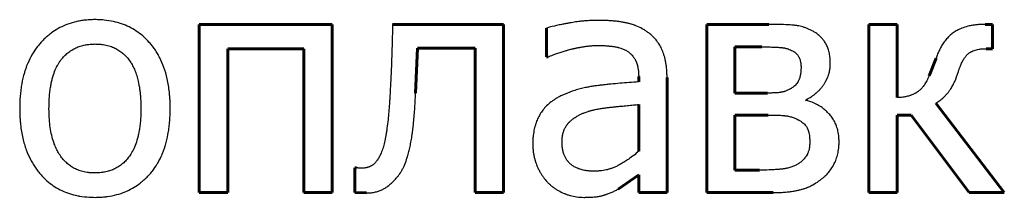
# Model space of a CAD drawing. Header units: millimetres. Extents: x 0 to 594, y 0 to 420.
# Tile 12 of 21: x 203.6 to 210.28, y 100.9 to 102.11. Entities that reach past the tile are written whole.
import ezdxf

# ---------------------------------------------------------------- set-up
doc = ezdxf.new("R2010")
doc.units = ezdxf.units.MM
doc.linetypes.add('K5LT-1', pattern=[0])
doc.linetypes.add('K5LT_BASIC', pattern=[0])
doc.layers.add('Системный слой (1)', color=251, linetype='Continuous', true_color=0x6c6c6c)

msp = doc.modelspace()

# ---------------------------------------------------------------- linework, layer by layer
at = {"layer": 'Системный слой (1)', "color": 143, "linetype": 'K5LT_BASIC', "lineweight": 60, "true_color": 0x33acca}
for p, q in [((205.7179, 102.0782), (204.8163, 102.0782)), ((204.8163, 102.0782), (204.8163, 100.9346)), ((205.7179, 100.9346), (205.7179, 102.0782)), ((206.8813, 102.0782), (206.1279, 102.0782)), ((206.8813, 100.9346), (206.8813, 102.0782)), ((207.1715, 102.0535), (207.1715, 101.8572)), ((208.2608, 102.0782), (208.2608, 100.9346)), ((208.6807, 102.0782), (208.2608, 102.0782)), ((209.5526, 102.0782), (209.3599, 102.0782)), ((209.3599, 102.0782), (209.3599, 100.9346)), ((209.5526, 101.5805), (209.5526, 102.0782)), ((210.1997, 102.0782), (210.1479, 102.0782)), ((210.1997, 101.9128), (210.1997, 102.0782)), ((205.009, 101.9128), (205.5252, 101.9128)), ((205.009, 100.9346), (205.009, 101.9128)), ((205.5252, 101.9128), (205.5252, 100.9346)), ((206.2835, 101.6114), (206.2959, 101.9165)), ((206.2959, 101.9165), (206.6886, 101.9165)), ((206.6886, 101.9165), (206.6886, 100.9346)), ((208.451, 101.9251), (208.6338, 101.9251)), ((208.451, 101.6114), (208.451, 101.9251)), ((210.1553, 101.9128), (210.1997, 101.9128)), ((207.1715, 101.8572), (207.1826, 101.8572)), ((209.8157, 101.8485), (209.7687, 101.7287)), ((207.7977, 101.7238), (207.7977, 101.6867)), ((207.9903, 100.9346), (207.9903, 101.7164)), ((208.672, 101.6114), (208.451, 101.6114)), ((208.9388, 101.5608), (208.9339, 101.5669)), ((207.7977, 101.5336), (207.7977, 101.2162)), ((210.2788, 100.9346), (209.8144, 101.5422)), ((208.451, 101.462), (208.677, 101.462)), ((208.451, 101.0878), (208.451, 101.462)), ((209.5526, 101.462), (209.6477, 101.462)), ((209.5526, 100.9346), (209.5526, 101.462)), ((209.6477, 101.462), (210.0392, 100.9346)), ((205.8723, 101.1026), (205.8723, 100.9346)), ((205.8822, 101.1026), (205.8723, 101.1026)), ((207.6581, 100.9581), (207.7977, 101.0557)), ((207.7977, 101.0557), (207.7977, 100.9346)), ((208.6177, 101.0878), (208.451, 101.0878)), ((204.8163, 100.9346), (205.009, 100.9346)), ((205.5252, 100.9346), (205.7179, 100.9346)), ((205.8723, 100.9346), (205.9501, 100.9322)), ((206.6886, 100.9346), (206.8813, 100.9346)), ((207.7977, 100.9346), (207.9903, 100.9346)), ((208.2608, 100.9346), (208.7103, 100.9346)), ((209.3599, 100.9346), (209.5526, 100.9346)), ((210.0392, 100.9346), (210.2788, 100.9346))]:
    msp.add_line(p, q, dxfattribs=at)
at = {"layer": 'Системный слой (1)', "color": 7, "linetype": 'K5LT-1'}
for points, knots in [([(204.1087, 102.1104), (204.1023, 102.1104), (204.0895, 102.1102), (204.0706, 102.1093), (204.052, 102.1079), (204.0286, 102.1054), (204.001, 102.1011), (203.959, 102.0918), (203.9105, 102.076), (203.8578, 102.0506), (203.8182, 102.0248), (203.7886, 102.0014), (203.7671, 101.9821), (203.7462, 101.9609), (203.7301, 101.9425), (203.7087, 101.9157), (203.6938, 101.894), (203.6713, 101.8557), (203.6595, 101.8319), (203.6483, 101.805), (203.643, 101.7913), (203.6362, 101.7725), (203.6239, 101.7336), (203.6132, 101.6884), (203.605, 101.6355), (203.6014, 101.6011), (203.5993, 101.5727), (203.5982, 101.551), (203.5975, 101.5289), (203.5974, 101.5139), (203.5974, 101.5064)], [-0.2358805, -0.2358805, -0.2358805, -0.2358805, -0.2309069, -0.2259333, -0.2209596, -0.215986, -0.206899, -0.1978119, -0.1796378, -0.1626807, -0.1462786, -0.1380514, -0.1298241, -0.121316, -0.1128078, -0.10952, -0.0927405, -0.0910546, -0.0732771, -0.0714125, -0.0682154, -0.0618213, -0.0559627, -0.0373159, -0.0279925, -0.0186691, -0.0140018, -0.0093346, -0.0046673, 0, 0, 0, 0]), ([(204.6187, 101.5064), (204.6187, 101.5159), (204.6185, 101.5348), (204.6175, 101.5627), (204.6157, 101.59), (204.6126, 101.624), (204.6073, 101.6639), (204.5961, 101.7217), (204.5778, 101.7853), (204.5539, 101.841), (204.532, 101.8809), (204.5146, 101.9081), (204.4962, 101.933), (204.471, 101.963), (204.4493, 101.9846), (204.4195, 102.0106), (204.3884, 102.0341), (204.3406, 102.0615), (204.2891, 102.083), (204.2326, 102.0989), (204.1821, 102.1068), (204.145, 102.1095), (204.1243, 102.1102), (204.1139, 102.1104), (204.1087, 102.1104)], [-0.1535857, -0.1535857, -0.1535857, -0.1535857, -0.1497409, -0.1458961, -0.1420514, -0.1382066, -0.131139, -0.1240713, -0.1109223, -0.0988578, -0.0928256, -0.0867934, -0.0814091, -0.0760249, -0.065405, -0.0643312, -0.0536445, -0.0431112, -0.032578, -0.0218136, -0.0104275, -0.0052138, -0.0026069, 0, 0, 0, 0]), ([(207.521, 102.1054), (207.5101, 102.1054), (207.4883, 102.1051), (207.4556, 102.1035), (207.4227, 102.1009), (207.3941, 102.0978), (207.3699, 102.0945), (207.3499, 102.0915), (207.3334, 102.0886), (207.3201, 102.0862), (207.3116, 102.0846), (207.3046, 102.0832), (207.2971, 102.0818), (207.2879, 102.08), (207.2676, 102.076), (207.2301, 102.0682), (207.1959, 102.0601), (207.1761, 102.0548), (207.1715, 102.0535)], [-0.04490268, -0.04490268, -0.04490268, -0.04490268, -0.04115025, -0.03739782, -0.03364539, -0.02989297, -0.02763966, -0.02538636, -0.02313305, -0.0220064, -0.02087975, -0.02020621, -0.01953267, -0.01818559, -0.01683851, -0.01189921, -0.00291867, 0, 0, 0, 0]), ([(207.8656, 102.0202), (207.8593, 102.0249), (207.8464, 102.034), (207.8316, 102.0431), (207.8096, 102.0554), (207.7924, 102.0635), (207.7741, 102.0707), (207.7662, 102.0736), (207.7562, 102.077), (207.7447, 102.0806), (207.7339, 102.0836), (207.7231, 102.0863), (207.7123, 102.0887), (207.7011, 102.091), (207.6896, 102.0931), (207.6778, 102.095), (207.6615, 102.0974), (207.6401, 102.0999), (207.6128, 102.1024), (207.5885, 102.1038), (207.5684, 102.1047), (207.553, 102.1051), (207.5371, 102.1054), (207.5264, 102.1054), (207.521, 102.1054)], [-0.05407552, -0.05407552, -0.05407552, -0.05407552, -0.05007672, -0.04607793, -0.04524887, -0.03725377, -0.03642499, -0.03528689, -0.03301067, -0.031143, -0.02927533, -0.02747722, -0.02567911, -0.02388099, -0.02208288, -0.02028476, -0.01848665, -0.01489042, -0.01116782, -0.00744521, -0.00558391, -0.00372261, -0.0018613, 0, 0, 0, 0]), ([(208.9808, 102.0313), (208.9775, 102.0332), (208.9708, 102.0367), (208.9607, 102.0418), (208.9506, 102.0464), (208.9375, 102.052), (208.9214, 102.0579), (208.9027, 102.0635), (208.8874, 102.0671), (208.8755, 102.0693), (208.8685, 102.0703), (208.8638, 102.0709), (208.8606, 102.0713), (208.8554, 102.0719), (208.8443, 102.0731), (208.7991, 102.0767), (208.7407, 102.0782), (208.6807, 102.0782)], [-0.05099956, -0.05099956, -0.05099956, -0.05099956, -0.04878437, -0.04656918, -0.04435399, -0.0421388, -0.0379486, -0.03375841, -0.02982922, -0.02786463, -0.02590003, -0.02524478, -0.02477733, -0.02384243, -0.02197262, -0.01823301, 0, 0, 0, 0]), ([(209.0981, 101.8152), (209.0981, 101.8186), (209.098, 101.8254), (209.0976, 101.8355), (209.0969, 101.8454), (209.0957, 101.8578), (209.0935, 101.8727), (209.089, 101.8944), (209.0829, 101.9142), (209.0754, 101.9323), (209.0695, 101.9444), (209.063, 101.9557), (209.0538, 101.9696), (209.0407, 101.9858), (209.022, 102.0037), (209.0049, 102.0166), (208.9907, 102.0257), (208.9841, 102.0295), (208.9808, 102.0313)], [-0.03494274, -0.03494274, -0.03494274, -0.03494274, -0.03372364, -0.03250454, -0.03128544, -0.03006634, -0.02778863, -0.02551091, -0.02125643, -0.01927654, -0.01729665, -0.01550473, -0.0137128, -0.01012894, -0.00659171, -0.00289411, -0.00144706, 0, 0, 0, 0]), ([(210.1479, 102.0782), (210.1429, 102.0782), (210.1329, 102.0781), (210.1182, 102.0776), (210.1038, 102.0767), (210.0858, 102.075), (210.0648, 102.0723), (210.0343, 102.0665), (210.007, 102.0587), (209.9825, 102.0492), (209.9663, 102.0417), (209.9516, 102.0338), (209.9384, 102.0257), (209.926, 102.0168), (209.9104, 102.0041), (209.8919, 101.986), (209.8717, 101.9608), (209.8538, 101.9333), (209.8389, 101.9053), (209.8284, 101.8818), (209.8209, 101.8631), (209.8174, 101.8534), (209.8157, 101.8485)], [-0.09511164, -0.09511164, -0.09511164, -0.09511164, -0.09229787, -0.0894841, -0.08667032, -0.08385655, -0.07868651, -0.07351647, -0.06390412, -0.05944177, -0.05497941, -0.05102984, -0.04708026, -0.04337649, -0.03967272, -0.03226518, -0.02485857, -0.01764568, -0.01113394, -0.00556697, -0.00278349, 0, 0, 0, 0]), ([(207.9903, 101.7164), (207.9903, 101.7219), (207.9902, 101.7328), (207.9896, 101.7489), (207.9887, 101.7646), (207.9874, 101.7795), (207.9859, 101.7935), (207.9835, 101.8112), (207.9798, 101.8319), (207.9743, 101.8549), (207.9663, 101.882), (207.9543, 101.912), (207.937, 101.944), (207.9164, 101.9727), (207.8966, 101.9941), (207.8793, 102.0096), (207.8702, 102.0167), (207.8656, 102.0202)], [-0.06853175, -0.06853175, -0.06853175, -0.06853175, -0.06587536, -0.06321898, -0.0605626, -0.05790621, -0.0554814, -0.05305659, -0.04820696, -0.04373292, -0.03925888, -0.03118694, -0.0232931, -0.01544197, -0.00759085, -0.00379542, 0, 0, 0, 0]), ([(203.7962, 101.5064), (203.7962, 101.5141), (203.7964, 101.5293), (203.797, 101.5516), (203.7982, 101.5734), (203.7997, 101.5938), (203.8015, 101.6129), (203.8044, 101.6368), (203.8087, 101.6644), (203.815, 101.6948), (203.8244, 101.7302), (203.838, 101.7686), (203.8541, 101.801), (203.868, 101.8234), (203.8818, 101.8427), (203.8999, 101.8638), (203.9236, 101.8856), (203.9495, 101.9041), (203.9778, 101.9193), (204.0084, 101.9311), (204.0349, 101.9378), (204.0639, 101.9426), (204.0861, 101.9446), (204.1043, 101.9449), (204.1087, 101.9449)], [-0.1202797, -0.1202797, -0.1202797, -0.1202797, -0.1171365, -0.1139933, -0.1108501, -0.1077069, -0.1048754, -0.1020439, -0.0963809, -0.0912377, -0.0860945, -0.076659, -0.0679013, -0.0637937, -0.059686, -0.0522577, -0.0448543, -0.0371145, -0.0295998, -0.0220288, -0.0141234, -0.0110892, -0.0026642, 0, 0, 0, 0]), ([(204.1087, 101.9449), (204.1126, 101.9449), (204.1203, 101.9448), (204.1317, 101.9443), (204.1429, 101.9434), (204.157, 101.9419), (204.1736, 101.9394), (204.1987, 101.9339), (204.2269, 101.9248), (204.2571, 101.9103), (204.2837, 101.8932), (204.3082, 101.8726), (204.3309, 101.8482), (204.3464, 101.8271), (204.3601, 101.8048), (204.3721, 101.782), (204.3859, 101.7483), (204.3953, 101.7179), (204.4043, 101.6818), (204.4104, 101.6481), (204.4151, 101.6095), (204.4173, 101.5837), (204.4186, 101.5616), (204.4194, 101.5436), (204.4198, 101.5252), (204.4199, 101.5127), (204.4199, 101.5064)], [-0.1588055, -0.1588055, -0.1588055, -0.1588055, -0.155694, -0.1525825, -0.149471, -0.1463595, -0.1406457, -0.1349319, -0.1235274, -0.1135434, -0.1035595, -0.0937, -0.0836002, -0.0730996, -0.0707263, -0.0612558, -0.0517853, -0.0423149, -0.0377966, -0.0256795, -0.0196209, -0.0135623, -0.0101717, -0.0067812, -0.0033906, 0, 0, 0, 0]), ([(207.1826, 101.8572), (207.1884, 101.8596), (207.2, 101.8644), (207.2171, 101.8712), (207.2336, 101.8774), (207.2544, 101.8848), (207.2788, 101.8929), (207.2997, 101.8991), (207.3138, 101.9031), (207.3255, 101.9062), (207.3361, 101.909), (207.3457, 101.9113), (207.3524, 101.9128), (207.3584, 101.9142), (207.3634, 101.9153), (207.3676, 101.9162), (207.3713, 101.917), (207.375, 101.9178), (207.38, 101.9188), (207.3863, 101.9201), (207.3937, 101.9215), (207.4009, 101.9229), (207.4103, 101.9245), (207.4261, 101.9272), (207.4483, 101.9303), (207.4697, 101.9326), (207.486, 101.9339), (207.4974, 101.9345), (207.5086, 101.9349), (207.5161, 101.935), (207.5198, 101.935)], [-0.05089094, -0.05089094, -0.05089094, -0.05089094, -0.04945462, -0.0480183, -0.04658198, -0.04514566, -0.04227302, -0.03940037, -0.03829905, -0.03719773, -0.03499508, -0.03389375, -0.03279243, -0.0316911, -0.03058978, -0.02983484, -0.02907991, -0.02832497, -0.02757004, -0.02606017, -0.0245503, -0.02316766, -0.02178501, -0.01901973, -0.01394532, -0.0088709, -0.00665318, -0.00443545, -0.00221773, 0, 0, 0, 0]), ([(207.5198, 101.935), (207.528, 101.935), (207.5443, 101.9347), (207.5686, 101.9337), (207.5925, 101.9319), (207.6118, 101.9299), (207.6266, 101.928), (207.6357, 101.9267), (207.6453, 101.925), (207.6533, 101.9234), (207.6643, 101.9207), (207.6751, 101.9175), (207.6916, 101.9116), (207.7062, 101.9049), (207.7165, 101.8988), (207.7199, 101.8967)], [-0.03791044, -0.03791044, -0.03791044, -0.03791044, -0.03377958, -0.02964871, -0.02551784, -0.02138698, -0.01950767, -0.01762836, -0.01649104, -0.01421642, -0.0130791, -0.01004627, -0.00767594, -0.00258308, 0, 0, 0, 0]), ([(207.7199, 101.8967), (207.7254, 101.8932), (207.7312, 101.889), (207.7391, 101.8824), (207.7443, 101.8776), (207.749, 101.8728), (207.7518, 101.8698), (207.7532, 101.8682), (207.7548, 101.8664), (207.7564, 101.8644), (207.7596, 101.8605), (207.7639, 101.8547), (207.7691, 101.8467), (207.7724, 101.8412), (207.7748, 101.8367), (207.7766, 101.8333), (207.7783, 101.8297), (207.7799, 101.8262), (207.7815, 101.8226), (207.7829, 101.8191), (207.7842, 101.8154), (207.7855, 101.8117), (207.7867, 101.808), (207.7882, 101.803), (207.7899, 101.7967), (207.7916, 101.7891), (207.7934, 101.7801), (207.795, 101.7696), (207.7963, 101.7576), (207.7971, 101.7459), (207.7976, 101.7346), (207.7977, 101.7274), (207.7977, 101.7238)], [-0.05269379, -0.05269379, -0.05269379, -0.05269379, -0.04548379, -0.04473798, -0.04118776, -0.03763754, -0.03728184, -0.03662411, -0.03530865, -0.03458218, -0.03385572, -0.02977186, -0.02772993, -0.025688, -0.02474489, -0.02380179, -0.02285868, -0.02191557, -0.02106185, -0.02020814, -0.01935442, -0.01850071, -0.01764699, -0.01679328, -0.01508585, -0.01342966, -0.01177347, -0.00929446, -0.00681545, -0.00433644, -0.00216822, 0, 0, 0, 0]), ([(208.6338, 101.9251), (208.6362, 101.9251), (208.6417, 101.9251), (208.6507, 101.9251), (208.6594, 101.925), (208.6671, 101.9249), (208.674, 101.9248), (208.6795, 101.9248), (208.6869, 101.9246), (208.6956, 101.9244), (208.705, 101.9242), (208.7145, 101.9239), (208.7241, 101.9235), (208.7333, 101.9231), (208.7412, 101.9227), (208.7484, 101.9222), (208.7548, 101.9218), (208.7609, 101.9213), (208.7664, 101.9208), (208.7716, 101.9202), (208.7751, 101.9197), (208.7782, 101.9192), (208.7819, 101.9186), (208.7864, 101.9177), (208.7919, 101.9166), (208.8003, 101.9146), (208.8176, 101.9096), (208.8325, 101.9033), (208.8425, 101.8979)], [-0.03752697, -0.03752697, -0.03752697, -0.03752697, -0.03552804, -0.03352911, -0.03227977, -0.03103044, -0.02978111, -0.02915645, -0.02853178, -0.02653285, -0.02553338, -0.02453392, -0.02253499, -0.02153552, -0.02053606, -0.01898124, -0.01820382, -0.01742641, -0.01587159, -0.01509418, -0.01431677, -0.01375386, -0.01319096, -0.01206515, -0.01093934, -0.00981353, -0.00681137, 0, 0, 0, 0]), ([(208.8425, 101.8979), (208.8446, 101.8968), (208.8488, 101.8945), (208.8565, 101.8896), (208.8648, 101.883), (208.8732, 101.8745), (208.88, 101.8654), (208.8845, 101.8574), (208.8875, 101.8508), (208.8901, 101.8445), (208.8924, 101.8374), (208.8952, 101.827), (208.8976, 101.8144), (208.899, 101.7997), (208.8993, 101.7898), (208.8993, 101.7855)], [-0.02267497, -0.02267497, -0.02267497, -0.02267497, -0.02147868, -0.0202824, -0.01807289, -0.01586337, -0.01378793, -0.01176865, -0.01080666, -0.00984466, -0.00812464, -0.00688217, -0.00435331, -0.00182444, 0, 0, 0, 0]), ([(209.9676, 101.7571), (209.9685, 101.7603), (209.9705, 101.7665), (209.9735, 101.7756), (209.9766, 101.7844), (209.9807, 101.795), (209.9857, 101.8072), (209.9934, 101.824), (210.0029, 101.8414), (210.0124, 101.8554), (210.0199, 101.8646), (210.0252, 101.8704), (210.0304, 101.8756), (210.037, 101.8813), (210.0455, 101.8875), (210.0536, 101.8921), (210.0628, 101.8966), (210.0733, 101.901), (210.0891, 101.9058), (210.1049, 101.909), (210.1262, 101.9119), (210.143, 101.9128), (210.1553, 101.9128)], [-0.08703669, -0.08703669, -0.08703669, -0.08703669, -0.08470042, -0.08236415, -0.08002787, -0.0776916, -0.07351594, -0.06934028, -0.06183004, -0.05502318, -0.05190882, -0.04879446, -0.04593881, -0.04308316, -0.037987, -0.03289084, -0.03202047, -0.02605394, -0.02008741, -0.01449639, -0.01002861, 0, 0, 0, 0]), ([(208.8993, 101.7855), (208.8993, 101.783), (208.8992, 101.7779), (208.899, 101.7705), (208.8985, 101.7632), (208.8978, 101.7541), (208.8964, 101.7435), (208.8937, 101.7283), (208.8901, 101.715), (208.8859, 101.7034), (208.8818, 101.6937), (208.8757, 101.6828), (208.8671, 101.6711), (208.857, 101.6605), (208.847, 101.6523), (208.8402, 101.6476), (208.8375, 101.646)], [-0.02132684, -0.02132684, -0.02132684, -0.02132684, -0.02049396, -0.01966108, -0.0188282, -0.01799531, -0.01647352, -0.01495173, -0.01214118, -0.01095298, -0.00976478, -0.00762169, -0.0054786, -0.00339539, -0.00126331, 0, 0, 0, 0]), ([(208.9339, 101.5669), (208.9461, 101.5729), (208.9592, 101.5802), (208.9821, 101.5953), (208.9942, 101.6044), (209.0055, 101.6143), (209.009, 101.6175), (209.0136, 101.6217), (209.0189, 101.627), (209.023, 101.6312), (209.0259, 101.6342), (209.0287, 101.6373), (209.0328, 101.642), (209.0402, 101.6507), (209.0479, 101.6608), (209.0558, 101.6722), (209.0609, 101.6802), (209.0648, 101.6869), (209.0687, 101.6938), (209.072, 101.7003), (209.0748, 101.7062), (209.0767, 101.7105), (209.0791, 101.7159), (209.0817, 101.7225), (209.0841, 101.7292), (209.0863, 101.7359), (209.0883, 101.7426), (209.0907, 101.7516), (209.0925, 101.7594), (209.0955, 101.7751), (209.0976, 101.7924), (209.0981, 101.809), (209.0981, 101.8152)], [-0.07851421, -0.07851421, -0.07851421, -0.07851421, -0.06618537, -0.06489832, -0.05327852, -0.05230004, -0.05115791, -0.04887365, -0.0465894, -0.04430515, -0.04358865, -0.04287215, -0.04057588, -0.0382796, -0.03368705, -0.03113818, -0.02858932, -0.02731489, -0.02604046, -0.0234916, -0.02274419, -0.02199678, -0.02057673, -0.01915668, -0.01773662, -0.01631657, -0.01489652, -0.01347647, -0.01063636, -0.01000751, -0.00369845, 0, 0, 0, 0]), ([(209.7687, 101.7287), (209.7674, 101.7257), (209.7648, 101.7197), (209.7607, 101.711), (209.7565, 101.7025), (209.7511, 101.6922), (209.7444, 101.6805), (209.7339, 101.6642), (209.721, 101.6471), (209.7079, 101.6335), (209.6976, 101.6246), (209.6901, 101.6189), (209.6825, 101.6139), (209.6749, 101.6096), (209.6671, 101.6055), (209.6563, 101.6005), (209.6455, 101.5963), (209.6291, 101.5909), (209.6096, 101.5859), (209.5822, 101.5818), (209.5628, 101.5807), (209.5526, 101.5805)], [-0.08007315, -0.08007315, -0.08007315, -0.08007315, -0.077943, -0.07581284, -0.07368269, -0.07155254, -0.0676956, -0.06383866, -0.05679054, -0.05027926, -0.04723747, -0.04419567, -0.04129778, -0.03839988, -0.03550685, -0.03261383, -0.02682777, -0.02433088, -0.01627784, -0.00822481, 0, 0, 0, 0]), ([(209.8144, 101.5422), (209.8191, 101.545), (209.8283, 101.5507), (209.8462, 101.5635), (209.8635, 101.5782), (209.8779, 101.5929), (209.886, 101.6017), (209.8917, 101.6083), (209.8971, 101.6149), (209.9022, 101.6213), (209.9072, 101.628), (209.9131, 101.6366), (209.92, 101.6473), (209.9302, 101.6651), (209.9469, 101.6987), (209.9597, 101.7326), (209.9676, 101.7571)], [-0.04406911, -0.04406911, -0.04406911, -0.04406911, -0.04078244, -0.03749577, -0.03092242, -0.02763575, -0.02599241, -0.02434908, -0.02291743, -0.02148579, -0.02005415, -0.0186225, -0.01624814, -0.01387377, -0.00912504, 0, 0, 0, 0]), ([(206.1131, 101.6608), (206.1126, 101.6501), (206.1116, 101.6288), (206.11, 101.5975), (206.1082, 101.5672), (206.1056, 101.5283), (206.102, 101.4826), (206.0967, 101.4264), (206.0912, 101.3809), (206.0858, 101.3443), (206.0817, 101.3195), (206.0775, 101.2971), (206.073, 101.2768), (206.0681, 101.2575), (206.0608, 101.2322), (206.0508, 101.2045), (206.0379, 101.1773), (206.0251, 101.1563), (206.0143, 101.1425), (206.0077, 101.1355), (206.0057, 101.1335)], [-0.06759702, -0.06759702, -0.06759702, -0.06759702, -0.0651475, -0.06269798, -0.06024846, -0.05779894, -0.0528999, -0.04800087, -0.04152838, -0.03829213, -0.03505588, -0.03214525, -0.02923462, -0.02632398, -0.02341335, -0.0170873, -0.01163148, -0.00665672, -0.00207134, 0, 0, 0, 0]), ([(207.7977, 101.6867), (207.7762, 101.6855), (207.7335, 101.6828), (207.6708, 101.678), (207.6201, 101.6733), (207.5807, 101.6692), (207.5563, 101.6665), (207.5368, 101.6642), (207.522, 101.6623), (207.5074, 101.6605), (207.4881, 101.6578), (207.4645, 101.6539), (207.4397, 101.6491), (207.4182, 101.6443), (207.3935, 101.6382), (207.3518, 101.6264), (207.3151, 101.6127), (207.291, 101.6019), (207.2876, 101.6003)], [-0.1037639, -0.1037639, -0.1037639, -0.1037639, -0.0926012, -0.0814384, -0.0702757, -0.0646943, -0.0591129, -0.056205, -0.0532971, -0.0503893, -0.0474814, -0.0416656, -0.0358498, -0.0317121, -0.0275743, -0.0192988, -0.0027479, 0, 0, 0, 0]), ([(208.8375, 101.646), (208.8355, 101.6448), (208.8314, 101.6424), (208.8253, 101.6391), (208.8193, 101.636), (208.8118, 101.6323), (208.803, 101.6283), (208.7932, 101.6245), (208.7855, 101.6219), (208.7797, 101.6201), (208.7762, 101.6192), (208.7735, 101.6185), (208.7717, 101.6181), (208.7698, 101.6177), (208.7671, 101.6171), (208.7635, 101.6165), (208.756, 101.6153), (208.7394, 101.6134), (208.7113, 101.6118), (208.6845, 101.6114), (208.672, 101.6114)], [-0.1211531, -0.1211531, -0.1211531, -0.1211531, -0.1159001, -0.1106472, -0.1053942, -0.1001413, -0.0906687, -0.0811962, -0.0725853, -0.0682799, -0.0639745, -0.0620649, -0.0601553, -0.0582458, -0.0563362, -0.052517, -0.0486979, -0.037425, -0.0160907, 0, 0, 0, 0]), ([(206.2255, 101.168), (206.2263, 101.1703), (206.2278, 101.175), (206.2301, 101.1821), (206.2323, 101.1895), (206.2351, 101.1996), (206.2387, 101.213), (206.2427, 101.2299), (206.2467, 101.2478), (206.2504, 101.2666), (206.254, 101.2865), (206.2575, 101.3072), (206.2607, 101.3289), (206.2639, 101.3516), (206.2668, 101.3754), (206.2702, 101.4068), (206.274, 101.4472), (206.2791, 101.5151), (206.282, 101.5714), (206.2835, 101.6114)], [-0.07376773, -0.07376773, -0.07376773, -0.07376773, -0.07184907, -0.0699304, -0.06801174, -0.06609307, -0.06225575, -0.05841842, -0.05456064, -0.05070287, -0.0468451, -0.04298732, -0.03912955, -0.03527178, -0.031414, -0.02755623, -0.02066717, -0.01377812, 0, 0, 0, 0]), ([(207.2876, 101.6003), (207.2835, 101.5985), (207.2754, 101.5948), (207.2636, 101.589), (207.2522, 101.5829), (207.2379, 101.5748), (207.2214, 101.5643), (207.198, 101.5474), (207.1723, 101.525), (207.1513, 101.5011), (207.137, 101.4813), (207.1278, 101.4666), (207.1195, 101.4515), (207.1095, 101.4308), (207.1023, 101.4125), (207.0938, 101.3861), (207.0865, 101.3568), (207.0819, 101.3242), (207.08, 101.3014), (207.0794, 101.2897), (207.079, 101.2777), (207.0789, 101.2697), (207.0789, 101.2656)], [-0.1228518, -0.1228518, -0.1228518, -0.1228518, -0.1193606, -0.1158694, -0.1123782, -0.1088871, -0.1023621, -0.0958372, -0.0837786, -0.07172, -0.0662658, -0.0608116, -0.0554364, -0.0500613, -0.0393109, -0.0373447, -0.0249969, -0.0126492, -0.0094869, -0.0063246, -0.0031623, 0, 0, 0, 0]), ([(209.1574, 101.2804), (209.1574, 101.2841), (209.1573, 101.2914), (209.1568, 101.3023), (209.1561, 101.313), (209.1547, 101.3265), (209.1522, 101.3425), (209.1471, 101.3664), (209.1385, 101.3931), (209.1273, 101.4172), (209.1169, 101.4347), (209.1084, 101.4472), (209.0991, 101.4593), (209.0893, 101.4703), (209.0796, 101.4804), (209.0703, 101.4892), (209.0558, 101.5021), (209.0339, 101.5188), (209.0026, 101.5373), (208.9702, 101.5514), (208.9484, 101.5582), (208.9388, 101.5608)], [-0.05945008, -0.05945008, -0.05945008, -0.05945008, -0.05797683, -0.05650357, -0.05503031, -0.05355706, -0.05080072, -0.04804439, -0.04276744, -0.03797983, -0.03558602, -0.03319222, -0.0308088, -0.02842538, -0.02630146, -0.02417755, -0.02232659, -0.01698651, -0.01078353, -0.00459793, 0, 0, 0, 0]), ([(203.5974, 101.5064), (203.5974, 101.497), (203.5976, 101.4782), (203.5987, 101.4504), (203.6005, 101.4232), (203.6037, 101.3891), (203.6093, 101.3491), (203.6209, 101.2907), (203.64, 101.2262), (203.665, 101.1694), (203.6878, 101.1287), (203.7063, 101.1002), (203.7262, 101.0737), (203.7415, 101.0558), (203.7633, 101.0324), (203.7919, 101.0054), (203.8362, 100.9733), (203.8834, 100.9475), (203.9349, 100.9271), (203.9759, 100.9164), (204.0207, 100.908), (204.0531, 100.9043), (204.0889, 100.9027), (204.102, 100.9025), (204.1087, 100.9025)], [-0.1459752, -0.1459752, -0.1459752, -0.1459752, -0.1422287, -0.1384821, -0.1347355, -0.130989, -0.1240687, -0.1171483, -0.1042022, -0.0923836, -0.0864743, -0.0805651, -0.0750007, -0.0694363, -0.0683696, -0.0582504, -0.0485277, -0.0388049, -0.0290905, -0.0190301, -0.0168455, -0.0061138, -0.0030569, 0, 0, 0, 0]), ([(204.1087, 101.068), (204.1049, 101.068), (204.0973, 101.0681), (204.0861, 101.0686), (204.075, 101.0694), (204.0612, 101.0709), (204.0449, 101.0734), (204.0201, 101.0789), (203.9918, 101.0881), (203.9614, 101.1028), (203.9345, 101.1203), (203.9099, 101.1412), (203.8869, 101.1662), (203.871, 101.1881), (203.857, 101.2109), (203.845, 101.2337), (203.8345, 101.2588), (203.824, 101.2887), (203.814, 101.3241), (203.8044, 101.3755), (203.7978, 101.4354), (203.7962, 101.4801), (203.7962, 101.5064)], [-0.1062565, -0.1062565, -0.1062565, -0.1062565, -0.1042089, -0.1021614, -0.1001138, -0.0980662, -0.094325, -0.0905837, -0.0831012, -0.0761975, -0.0695933, -0.0630367, -0.0562855, -0.049155, -0.0474462, -0.0412328, -0.0350195, -0.0332281, -0.0252234, -0.0172187, -0.0097212, 0, 0, 0, 0]), ([(204.4199, 101.5064), (204.4199, 101.4988), (204.4198, 101.4836), (204.4191, 101.4613), (204.4179, 101.4395), (204.4164, 101.4191), (204.4145, 101.4), (204.4116, 101.376), (204.4072, 101.3484), (204.4007, 101.3178), (204.3911, 101.2821), (204.3771, 101.2434), (204.3607, 101.2111), (204.347, 101.1892), (204.3335, 101.1703), (204.3153, 101.1489), (204.2912, 101.1267), (204.265, 101.1081), (204.2367, 101.093), (204.2063, 101.0813), (204.1804, 101.0749), (204.152, 101.0701), (204.1306, 101.0683), (204.1129, 101.068), (204.1087, 101.068)], [-0.09124758, -0.09124758, -0.09124758, -0.09124758, -0.08883927, -0.08643095, -0.08402263, -0.08161432, -0.07944172, -0.07726912, -0.07292393, -0.0689707, -0.06501746, -0.05775006, -0.05098859, -0.04807807, -0.04516755, -0.03940318, -0.03363881, -0.02775313, -0.02206216, -0.01635185, -0.01041225, -0.00827084, -0.00192282, 0, 0, 0, 0]), ([(204.1087, 100.9025), (204.1217, 100.9025), (204.1475, 100.9033), (204.175, 100.9058), (204.2119, 100.9106), (204.2557, 100.9193), (204.3122, 100.9384), (204.3628, 100.9629), (204.4014, 100.988), (204.4305, 101.0111), (204.4515, 101.0301), (204.4719, 101.0508), (204.4872, 101.0683), (204.5078, 101.0941), (204.5221, 101.115), (204.5442, 101.1526), (204.5559, 101.1761), (204.5671, 101.2028), (204.5725, 101.2165), (204.5792, 101.2351), (204.5914, 101.2733), (204.6019, 101.3174), (204.6103, 101.3698), (204.6142, 101.4046), (204.6165, 101.434), (204.6178, 101.4577), (204.6186, 101.4819), (204.6187, 101.4982), (204.6187, 101.5064)], [-0.2441071, -0.2441071, -0.2441071, -0.2441071, -0.2337669, -0.2234268, -0.2213588, -0.2023825, -0.1848008, -0.1679174, -0.151034, -0.1426258, -0.1342176, -0.1255736, -0.1169296, -0.113966, -0.0968623, -0.0951427, -0.0768572, -0.074946, -0.0715834, -0.0648584, -0.0591962, -0.0400839, -0.0305277, -0.0209716, -0.0157287, -0.0104858, -0.0052429, 0, 0, 0, 0]), ([(207.4543, 101.4867), (207.4568, 101.4874), (207.4618, 101.4889), (207.4696, 101.491), (207.4775, 101.4931), (207.4857, 101.4951), (207.4942, 101.4971), (207.5058, 101.4996), (207.5224, 101.5029), (207.5448, 101.5068), (207.5703, 101.5106), (207.5929, 101.5135), (207.6117, 101.5157), (207.6226, 101.5168), (207.6299, 101.5175), (207.6347, 101.518), (207.6406, 101.5186), (207.6477, 101.5193), (207.6563, 101.5202), (207.6665, 101.5212), (207.6818, 101.5227), (207.7004, 101.5245), (207.729, 101.5272), (207.7624, 101.5304), (207.7864, 101.5326), (207.7977, 101.5336)], [-0.2414525, -0.2414525, -0.2414525, -0.2414525, -0.2346661, -0.2278796, -0.2210932, -0.2143068, -0.2075204, -0.200734, -0.1871612, -0.1702507, -0.1533401, -0.1364295, -0.1279742, -0.119519, -0.1174063, -0.1152936, -0.1110681, -0.1068427, -0.1026173, -0.0953737, -0.0881301, -0.073643, -0.0591559, -0.0295779, 0, 0, 0, 0]), ([(207.2777, 101.2792), (207.2777, 101.2818), (207.2778, 101.287), (207.2781, 101.2947), (207.2786, 101.3023), (207.2796, 101.3118), (207.2812, 101.323), (207.2846, 101.3393), (207.2904, 101.358), (207.2994, 101.3776), (207.3103, 101.3949), (207.3196, 101.4062), (207.3263, 101.413), (207.3307, 101.4173), (207.3381, 101.4242), (207.3478, 101.4323), (207.3563, 101.4387), (207.3679, 101.447), (207.3792, 101.4541), (207.3955, 101.463), (207.4095, 101.4699), (207.4256, 101.4767), (207.4406, 101.4823), (207.4497, 101.4853), (207.4543, 101.4867)], [-0.0889901, -0.0889901, -0.0889901, -0.0889901, -0.0869489, -0.08490769, -0.08286648, -0.08082527, -0.0770279, -0.07323053, -0.06626318, -0.05929582, -0.05283282, -0.04661908, -0.04514088, -0.04366268, -0.04070627, -0.03549269, -0.03172489, -0.03065953, -0.02205858, -0.01936335, -0.01371525, -0.00806716, -0.00403358, 0, 0, 0, 0]), ([(208.677, 101.462), (208.6822, 101.462), (208.6926, 101.4619), (208.7075, 101.4618), (208.7216, 101.4615), (208.7482, 101.4608), (208.7704, 101.4596), (208.7872, 101.458), (208.7924, 101.4575), (208.7966, 101.457), (208.8027, 101.4561), (208.8091, 101.455), (208.818, 101.4532), (208.8279, 101.4508), (208.8441, 101.4459), (208.8571, 101.4408), (208.866, 101.4366), (208.8672, 101.436)], [-0.08469935, -0.08469935, -0.08469935, -0.08469935, -0.08005236, -0.07540537, -0.07075838, -0.06611139, -0.04752343, -0.04345431, -0.04141975, -0.0393852, -0.03684422, -0.03176226, -0.02922127, -0.02244533, -0.01566938, -0.00211748, 0, 0, 0, 0]), ([(208.8672, 101.436), (208.8691, 101.4351), (208.8729, 101.4333), (208.8784, 101.4305), (208.8838, 101.4277), (208.8903, 101.424), (208.8976, 101.4195), (208.9078, 101.4126), (208.9183, 101.4042), (208.9282, 101.3944), (208.9356, 101.385), (208.9402, 101.3773), (208.9431, 101.3711), (208.945, 101.3667), (208.9466, 101.3623), (208.9486, 101.3565), (208.9506, 101.3497), (208.9534, 101.3385), (208.956, 101.3239), (208.9575, 101.3088), (208.9581, 101.2979), (208.9584, 101.2918), (208.9585, 101.2855), (208.9586, 101.2813), (208.9586, 101.2792)], [-0.03647849, -0.03647849, -0.03647849, -0.03647849, -0.03556151, -0.03464454, -0.03372757, -0.03281059, -0.03115704, -0.02950349, -0.02649659, -0.02373472, -0.02116713, -0.01874677, -0.01758816, -0.01642955, -0.01543351, -0.01443747, -0.01244538, -0.01094294, -0.00744841, -0.00395388, -0.00296541, -0.00197694, -0.00098847, 0, 0, 0, 0]), ([(207.0789, 101.2656), (207.0789, 101.257), (207.0794, 101.24), (207.0811, 101.2215), (207.0835, 101.2035), (207.0866, 101.1859), (207.0906, 101.1687), (207.0939, 101.1571), (207.0964, 101.1487), (207.1007, 101.1354), (207.1076, 101.1171), (207.115, 101.1002), (207.1219, 101.0861), (207.129, 101.0726), (207.1384, 101.0566), (207.1542, 101.0334), (207.1683, 101.0161), (207.1788, 101.0052), (207.1802, 101.0038)], [-0.05746382, -0.05746382, -0.05746382, -0.05746382, -0.05262845, -0.04779308, -0.04680303, -0.04213096, -0.03745888, -0.03651274, -0.03511949, -0.03233298, -0.02844459, -0.02376624, -0.02142706, -0.01908789, -0.01449521, -0.00990253, -0.00132116, 0, 0, 0, 0]), ([(207.4951, 101.0804), (207.4916, 101.0804), (207.4848, 101.0804), (207.4746, 101.0808), (207.4647, 101.0814), (207.4524, 101.0825), (207.438, 101.0844), (207.4172, 101.0882), (207.3945, 101.0946), (207.3709, 101.1044), (207.3513, 101.1158), (207.3347, 101.1286), (207.3248, 101.1384), (207.316, 101.1486), (207.3079, 101.1594), (207.2981, 101.1765), (207.2925, 101.1899), (207.2875, 101.2043), (207.2842, 101.2163), (207.2812, 101.2322), (207.2797, 101.2432), (207.2787, 101.253), (207.2781, 101.2616), (207.2778, 101.2703), (207.2777, 101.2762), (207.2777, 101.2792)], [-0.05393104, -0.05393104, -0.05393104, -0.05393104, -0.05259945, -0.05126787, -0.04993628, -0.0486047, -0.04616757, -0.04373044, -0.03921928, -0.0350441, -0.03096309, -0.02736985, -0.02377662, -0.02343291, -0.02000804, -0.01645606, -0.01290408, -0.01252424, -0.00872347, -0.00682188, -0.00492029, -0.00369022, -0.00246014, -0.00123007, 0, 0, 0, 0]), ([(208.9586, 101.2792), (208.9586, 101.2769), (208.9585, 101.2723), (208.9583, 101.2655), (208.9579, 101.2589), (208.9572, 101.2506), (208.9559, 101.241), (208.9534, 101.2272), (208.95, 101.2148), (208.9459, 101.2037), (208.9416, 101.1939), (208.9366, 101.1851), (208.9308, 101.1766), (208.9244, 101.1683), (208.9153, 101.1582), (208.9054, 101.1492), (208.8935, 101.1396), (208.8849, 101.1335), (208.8777, 101.1289), (208.8771, 101.1285)], [-0.03307398, -0.03307398, -0.03307398, -0.03307398, -0.03200649, -0.03093901, -0.02987152, -0.02880403, -0.0268524, -0.02490078, -0.02129351, -0.01960532, -0.01791713, -0.01476673, -0.01319153, -0.01161633, -0.00846593, -0.00534421, -0.00417853, -0.00037669, 0, 0, 0, 0]), ([(209.0388, 101.0273), (209.0438, 101.031), (209.0534, 101.0387), (209.0633, 101.0478), (209.0771, 101.0615), (209.094, 101.0806), (209.1085, 101.102), (209.1161, 101.115), (209.1186, 101.1195), (209.123, 101.1275), (209.1274, 101.1363), (209.1354, 101.1541), (209.1445, 101.1793), (209.1531, 101.2168), (209.1564, 101.2471), (209.1573, 101.2687), (209.1574, 101.2765), (209.1574, 101.2804)], [-0.05818045, -0.05818045, -0.05818045, -0.05818045, -0.05430247, -0.05042449, -0.04961848, -0.04195932, -0.03416335, -0.03340179, -0.03259187, -0.03097203, -0.02773234, -0.02659612, -0.01911839, -0.01164065, -0.00416292, -0.00208146, 0, 0, 0, 0]), ([(206.1143, 100.9939), (206.121, 100.9998), (206.1339, 101.0121), (206.1483, 101.0276), (206.1583, 101.0394), (206.1646, 101.0472), (206.1697, 101.0538), (206.1737, 101.0591), (206.1763, 101.0627), (206.1785, 101.0659), (206.181, 101.0696), (206.1843, 101.0747), (206.1904, 101.0848), (206.2049, 101.1118), (206.217, 101.1422), (206.2255, 101.168)], [-0.04550894, -0.04550894, -0.04550894, -0.04550894, -0.03893201, -0.03235508, -0.02989804, -0.027441, -0.02498397, -0.02375545, -0.02252693, -0.02173052, -0.02093411, -0.0193413, -0.01752094, -0.01297005, 0, 0, 0, 0]), ([(207.7977, 101.2162), (207.7868, 101.2064), (207.7647, 101.1876), (207.7393, 101.1686), (207.7154, 101.1522), (207.6982, 101.1412), (207.6781, 101.1294), (207.6643, 101.1218), (207.6519, 101.1154), (207.6409, 101.1102), (207.6296, 101.1054), (207.6155, 101.1), (207.5982, 101.0943), (207.5777, 101.089), (207.5566, 101.085), (207.539, 101.0827), (207.5252, 101.0814), (207.5152, 101.0808), (207.5052, 101.0804), (207.4985, 101.0804), (207.4951, 101.0804)], [-0.05963888, -0.05963888, -0.05963888, -0.05963888, -0.05206598, -0.04449308, -0.04295746, -0.03673625, -0.03362565, -0.03051504, -0.02832994, -0.02614484, -0.02395974, -0.02177464, -0.01801512, -0.0142556, -0.01049608, -0.00673656, -0.00505242, -0.00336828, -0.00168414, 0, 0, 0, 0]), ([(205.9155, 101.1001), (205.9139, 101.1001), (205.9106, 101.1002), (205.9067, 101.1004), (205.9038, 101.1006), (205.9016, 101.1008), (205.8995, 101.1011), (205.8974, 101.1014), (205.8955, 101.1017), (205.8928, 101.102), (205.8896, 101.1023), (205.8859, 101.1025), (205.8834, 101.1026), (205.8822, 101.1026)], [-0.006688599, -0.006688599, -0.006688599, -0.006688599, -0.005844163, -0.004999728, -0.00457751, -0.004155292, -0.003733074, -0.003310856, -0.002896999, -0.002483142, -0.001655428, -0.000827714, 0, 0, 0, 0]), ([(206.0057, 101.1335), (206.004, 101.1318), (206.0006, 101.1286), (205.9955, 101.1244), (205.9905, 101.1207), (205.9866, 101.1181), (205.9836, 101.1163), (205.9819, 101.1154), (205.9807, 101.1147), (205.9794, 101.114), (205.9775, 101.1131), (205.9751, 101.1119), (205.9717, 101.1104), (205.9687, 101.1093), (205.9662, 101.1084), (205.9648, 101.1079), (205.9637, 101.1075), (205.9625, 101.1072), (205.9612, 101.1068), (205.9599, 101.1064), (205.9584, 101.106), (205.9564, 101.1054), (205.9519, 101.1043), (205.9468, 101.1031), (205.9386, 101.1017), (205.9287, 101.1005), (205.9202, 101.1001), (205.9155, 101.1001)], [-0.01390955, -0.01390955, -0.01390955, -0.01390955, -0.01343923, -0.01296891, -0.01258003, -0.01219116, -0.01203182, -0.01187248, -0.01179282, -0.01171315, -0.01155381, -0.01130469, -0.01105556, -0.01055732, -0.01030819, -0.01005907, -0.00986802, -0.00967696, -0.00929486, -0.00907356, -0.00885226, -0.00834012, -0.00782797, -0.00606601, -0.00516394, -0.00280341, 0, 0, 0, 0]), ([(208.8771, 101.1285), (208.8735, 101.1263), (208.8661, 101.1222), (208.8545, 101.1165), (208.8423, 101.1115), (208.8295, 101.107), (208.8161, 101.1031), (208.8046, 101.1003), (208.7951, 101.0984), (208.7881, 101.0972), (208.781, 101.0961), (208.7741, 101.0951), (208.7675, 101.0943), (208.7614, 101.0936), (208.755, 101.093), (208.7459, 101.0921), (208.7337, 101.0912), (208.7126, 101.0898), (208.6764, 101.0883), (208.6413, 101.0878), (208.6177, 101.0878)], [-0.1532688, -0.1532688, -0.1532688, -0.1532688, -0.1431536, -0.1330384, -0.1229233, -0.1128081, -0.1026929, -0.0925778, -0.0877094, -0.082841, -0.0779727, -0.0731043, -0.0693428, -0.0655812, -0.0618197, -0.0580581, -0.0500766, -0.042095, -0.0261319, 0, 0, 0, 0]), ([(208.7103, 100.9346), (208.7171, 100.9346), (208.7306, 100.9347), (208.7504, 100.9353), (208.7697, 100.9362), (208.7878, 100.9374), (208.8047, 100.9389), (208.8205, 100.9406), (208.8359, 100.9427), (208.8497, 100.9448), (208.8621, 100.947), (208.8732, 100.9492), (208.884, 100.9516), (208.8947, 100.9541), (208.9051, 100.9569), (208.9189, 100.9612), (208.9305, 100.9653), (208.9401, 100.9691), (208.9454, 100.9713), (208.9541, 100.975), (208.9658, 100.9806), (208.9891, 100.9928), (209.0103, 101.0061), (209.0299, 101.0203), (209.0359, 101.0249), (209.0388, 101.0273)], [-0.05079299, -0.05079299, -0.05079299, -0.05079299, -0.04832784, -0.0458627, -0.04339755, -0.04093241, -0.0387209, -0.0365094, -0.0342979, -0.03208639, -0.03035043, -0.02861446, -0.0268785, -0.02514253, -0.02340656, -0.0216706, -0.01819867, -0.01748377, -0.01674849, -0.0155034, -0.01301322, -0.01064072, -0.00328786, -0.00164393, 0, 0, 0, 0]), ([(205.9501, 100.9322), (205.953, 100.9322), (205.9587, 100.9322), (205.9672, 100.9326), (205.9755, 100.9331), (205.986, 100.9342), (205.9985, 100.936), (206.0169, 100.9397), (206.0337, 100.9448), (206.0493, 100.9512), (206.0605, 100.9566), (206.0716, 100.9626), (206.0796, 100.9675), (206.0919, 100.9756), (206.1026, 100.9836), (206.1122, 100.992), (206.1143, 100.9939)], [-0.02786384, -0.02786384, -0.02786384, -0.02786384, -0.02666397, -0.02546409, -0.02426422, -0.02306435, -0.02082695, -0.01858955, -0.01436018, -0.01233122, -0.01030226, -0.00827331, -0.00624435, -0.0057945, -0.00128673, 0, 0, 0, 0]), ([(207.1802, 101.0038), (207.1853, 100.9986), (207.1959, 100.9887), (207.2082, 100.9785), (207.2208, 100.9689), (207.2336, 100.9598), (207.2581, 100.9447), (207.2791, 100.9343), (207.2958, 100.9275), (207.302, 100.925), (207.3135, 100.9207), (207.3249, 100.9171), (207.3468, 100.911), (207.3782, 100.9046), (207.4091, 100.9025), (207.4259, 100.9025)], [-0.05026354, -0.05026354, -0.05026354, -0.05026354, -0.04622266, -0.04218177, -0.04134669, -0.037343, -0.03333931, -0.02522118, -0.02442587, -0.02346065, -0.0215302, -0.01766931, -0.016874, -0.00899193, 0, 0, 0, 0]), ([(207.4259, 100.9025), (207.4296, 100.9025), (207.4368, 100.9026), (207.4474, 100.9027), (207.4577, 100.903), (207.4711, 100.9036), (207.4869, 100.9045), (207.5036, 100.9061), (207.5182, 100.9079), (207.5298, 100.9097), (207.5396, 100.9116), (207.5478, 100.9134), (207.5555, 100.9154), (207.5622, 100.9174), (207.5682, 100.9193), (207.5741, 100.9212), (207.5802, 100.9233), (207.5886, 100.9263), (207.5989, 100.9303), (207.6109, 100.9352), (207.6227, 100.9405), (207.6344, 100.946), (207.6463, 100.9518), (207.6542, 100.956), (207.6581, 100.9581)], [-0.02996223, -0.02996223, -0.02996223, -0.02996223, -0.02900196, -0.02804169, -0.02708142, -0.02612115, -0.02420061, -0.02228007, -0.02068463, -0.01908919, -0.01794982, -0.01681044, -0.01567106, -0.01453168, -0.01367158, -0.01281148, -0.01180156, -0.01079165, -0.00892163, -0.00705162, -0.00528871, -0.00352581, -0.0017629, 0, 0, 0, 0])]:
    msp.add_open_spline(points, degree=3, knots=knots, dxfattribs=at)
msp.add_open_spline([(206.1279, 102.0782), (206.1275, 102.0605), (206.1266, 102.025), (206.1252, 101.9708), (206.1235, 101.9157), (206.1218, 101.8588), (206.1198, 101.8031), (206.1178, 101.7517), (206.1155, 101.7042), (206.1139, 101.6749), (206.1131, 101.6608)], degree=3, dxfattribs=at)

doc.saveas('drawing.dxf')
